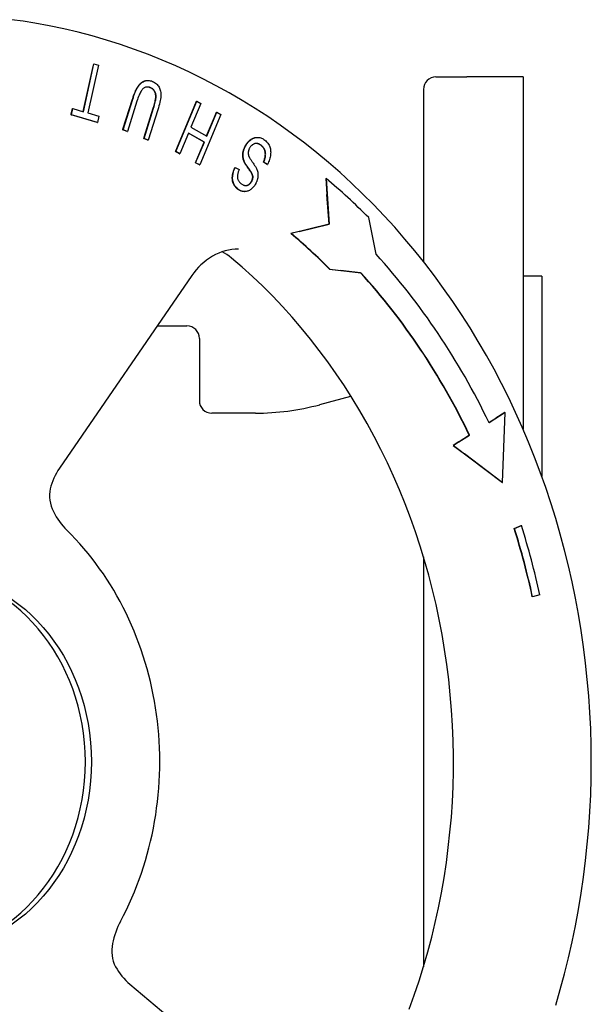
# Model space of a CAD drawing. Header units: millimetres. Extents: x 1087 to 3603, y 461 to 1487.
# Tile 20 of 20: x 1353 to 1445, y 1328 to 1486. Entities that reach past the tile are written whole.
import ezdxf

# ---------------------------------------------------------------- set-up
doc = ezdxf.new("R2010")
doc.units = ezdxf.units.MM
doc.layers.add('DETAIL', color=2, linetype='Continuous')

msp = doc.modelspace()

# ---------------------------------------------------------------- linework, layer by layer
at = {"layer": 'DETAIL'}
for p, q in [((1363.62, 1471.41), (1365.3, 1479.1)), ((1366, 1478.9), (1364.32, 1471.21)), ((1365.05, 1478.16), (1365.25, 1479.1)), ((1365.25, 1479.1), (1365.3, 1479.1)), ((1365.3, 1479.1), (1366, 1478.9)), ((1363.58, 1471.42), (1365.05, 1478.16)), ((1420.22, 1477), (1425.21, 1477)), ((1434.22, 1477), (1425.21, 1477)), ((1434.22, 1477), (1434.22, 1420.44)), ((1373.9, 1476.43), (1373.95, 1476.43)), ((1418.22, 1475), (1418.22, 1447.35)), ((1369.95, 1468.58), (1371.47, 1473.4)), ((1369.98, 1468.51), (1371.52, 1473.4)), ((1372.2, 1473.11), (1370.66, 1468.23)), ((1375.22, 1473.28), (1375.17, 1473.3)), ((1378.42, 1465.11), (1381.39, 1472.17)), ((1378.43, 1465.01), (1381.84, 1473.11)), ((1382.48, 1472.74), (1380.88, 1468.93)), ((1381.39, 1472.17), (1381.79, 1473.11)), ((1381.79, 1473.11), (1381.84, 1473.11)), ((1381.84, 1473.11), (1382.48, 1472.74)), ((1361.61, 1470.88), (1361.63, 1470.99)), ((1365.79, 1469.67), (1361.61, 1470.88)), ((1361.61, 1470.88), (1361.66, 1470.88)), ((1361.63, 1470.99), (1361.83, 1471.91)), ((1361.66, 1470.88), (1361.88, 1471.91)), ((1365.84, 1469.67), (1361.66, 1470.88)), ((1361.83, 1471.91), (1361.88, 1471.91)), ((1361.88, 1471.91), (1363.62, 1471.41)), ((1364.32, 1471.21), (1366.06, 1470.7)), ((1366.06, 1470.7), (1365.84, 1469.67)), ((1373.34, 1467.1), (1374.88, 1471.98)), ((1373.36, 1467.32), (1374.83, 1471.98)), ((1375.56, 1471.7), (1374.01, 1466.82)), ((1385.69, 1470.95), (1382.28, 1462.85)), ((1383.39, 1467.52), (1384.66, 1470.52)), ((1383.43, 1467.5), (1385.04, 1471.31)), ((1384.66, 1470.52), (1384.99, 1471.31)), ((1384.99, 1471.31), (1385.04, 1471.31)), ((1385.04, 1471.31), (1385.69, 1470.95)), ((1365.79, 1469.67), (1365.84, 1469.67)), ((1369.93, 1468.51), (1369.95, 1468.58)), ((1370.61, 1468.23), (1369.93, 1468.51)), ((1369.93, 1468.51), (1369.98, 1468.51)), ((1370.66, 1468.23), (1369.98, 1468.51)), ((1370.61, 1468.23), (1370.66, 1468.23)), ((1380.48, 1467.97), (1379.08, 1464.65)), ((1382.98, 1466.54), (1380.47, 1467.95)), ((1383.03, 1466.54), (1380.48, 1467.97)), ((1380.88, 1468.93), (1383.43, 1467.5)), ((1373.29, 1467.1), (1373.36, 1467.32)), ((1373.96, 1466.82), (1373.29, 1467.1)), ((1373.29, 1467.1), (1373.34, 1467.1)), ((1374.01, 1466.82), (1373.34, 1467.1)), ((1373.96, 1466.82), (1374.01, 1466.82)), ((1381.63, 1463.21), (1383.03, 1466.54)), ((1381.69, 1463.47), (1382.98, 1466.54)), ((1382.98, 1466.54), (1383.03, 1466.54)), ((1391.54, 1467.29), (1391.59, 1467.29)), ((1378.38, 1465.01), (1378.42, 1465.11)), ((1379.03, 1464.65), (1378.38, 1465.01)), ((1378.38, 1465.01), (1378.43, 1465.01)), ((1379.08, 1464.65), (1378.43, 1465.01)), ((1379.03, 1464.65), (1379.08, 1464.65)), ((1381.58, 1463.21), (1381.69, 1463.47)), ((1382.23, 1462.85), (1381.58, 1463.21)), ((1381.58, 1463.21), (1381.63, 1463.21)), ((1382.28, 1462.85), (1381.63, 1463.21)), ((1382.23, 1462.85), (1382.28, 1462.85)), ((1393.12, 1462.95), (1392.5, 1463.29)), ((1392.5, 1463.29), (1392.55, 1463.29)), ((1393.17, 1462.95), (1392.55, 1463.29)), ((1393.12, 1462.95), (1393.17, 1462.95)), ((1387.95, 1462.45), (1388, 1462.45)), ((1388, 1462.45), (1388.62, 1462.11)), ((1402.53, 1460.7), (1402.71, 1458.12)), ((1402.53, 1460.7), (1402.58, 1460.7)), ((1402.58, 1460.7), (1403.1, 1453.35)), ((1389.48, 1458.57), (1389.53, 1458.57)), ((1403.05, 1453.35), (1402.71, 1458.12)), ((1403.1, 1453.35), (1396.98, 1451.83)), ((1398.28, 1452.16), (1403.05, 1453.35)), ((1403.05, 1453.35), (1403.1, 1453.35)), ((1410.62, 1448.52), (1409.43, 1454.4)), ((1398.28, 1452.16), (1396.93, 1451.83)), ((1396.93, 1451.83), (1396.98, 1451.83)), ((1403.14, 1446.13), (1404.89, 1445.92)), ((1403.14, 1446.13), (1403.19, 1446.13)), ((1403.19, 1446.13), (1408.17, 1445.54)), ((1408.12, 1445.54), (1404.89, 1445.92)), ((1408.12, 1445.54), (1408.17, 1445.54)), ((1380.99, 1445.09), (1359.74, 1414.14)), ((1437.22, 1445), (1434.22, 1445)), ((1437.22, 1445), (1437.22, 1412.89)), ((1375.44, 1437), (1380.22, 1437)), ((1382.22, 1435), (1382.22, 1425)), ((1401.57, 1424.36), (1406.58, 1425.7)), ((1431.35, 1423.12), (1428.75, 1421.46)), ((1431.3, 1423.12), (1429.82, 1422.18)), ((1430.91, 1411.85), (1431.35, 1423.12)), ((1431.3, 1423.12), (1431.35, 1423.12)), ((1391.22, 1423), (1384.22, 1423)), ((1428.74, 1421.49), (1429.82, 1422.18)), ((1423.89, 1418.38), (1422.99, 1417.81)), ((1425.64, 1419.47), (1423.04, 1417.81)), ((1423.89, 1418.38), (1425.59, 1419.47)), ((1425.59, 1419.47), (1425.64, 1419.47)), ((1422.99, 1417.81), (1424.8, 1416.44)), ((1422.99, 1417.81), (1423.04, 1417.81)), ((1423.04, 1417.81), (1430.91, 1411.85)), ((1430.86, 1411.85), (1424.8, 1416.44)), ((1430.86, 1411.85), (1430.91, 1411.85)), ((1432.8, 1404.47), (1433.92, 1404.94)), ((1432.8, 1404.47), (1432.85, 1404.47)), ((1432.85, 1404.47), (1433.97, 1404.94)), ((1433.92, 1404.94), (1433.97, 1404.94)), ((1418.22, 1399.93), (1418.22, 1334.07)), ((1435.71, 1393.49), (1435.76, 1393.49)), ((1436.91, 1393.82), (1435.76, 1393.49)), ((1371.08, 1331.29), (1399.85, 1307.15))]:
    msp.add_line(p, q, dxfattribs=at)
at = {"layer": 'DETAIL', "flags": 128}
for points in [[(1355.8, 1485.62), (1353.94, 1485.92), (1352.07, 1486.18)], [(1439.47, 1327.93), (1440.2, 1330.45), (1440.88, 1332.98), (1441.52, 1335.54), (1442.1, 1338.1), (1442.63, 1340.69), (1443.12, 1343.28), (1443.55, 1345.89), (1443.93, 1348.5), (1444.26, 1351.13), (1444.54, 1353.76), (1444.77, 1356.4), (1444.95, 1359.05), (1445.08, 1361.69), (1445.15, 1364.35), (1445.18, 1367), (1445.15, 1369.65), (1445.08, 1372.3), (1444.95, 1374.95), (1444.77, 1377.59), (1444.54, 1380.23), (1444.26, 1382.87), (1443.93, 1385.49), (1443.55, 1388.11), (1443.12, 1390.72), (1442.63, 1393.31), (1442.1, 1395.89), (1441.52, 1398.46), (1440.88, 1401.01), (1440.2, 1403.55), (1439.47, 1406.07), (1438.69, 1408.57), (1437.86, 1411.05), (1436.99, 1413.51), (1436.07, 1415.95), (1435.1, 1418.36), (1434.08, 1420.75), (1433.02, 1423.11), (1431.91, 1425.45), (1430.76, 1427.76), (1429.56, 1430.04), (1428.32, 1432.28), (1427.03, 1434.5), (1425.7, 1436.68), (1424.33, 1438.83), (1422.92, 1440.95), (1421.46, 1443.03), (1419.97, 1445.07), (1418.43, 1447.07), (1416.86, 1449.04), (1415.25, 1450.96), (1413.6, 1452.85), (1411.91, 1454.69), (1410.19, 1456.49), (1408.43, 1458.24), (1406.64, 1459.95), (1404.82, 1461.62), (1402.96, 1463.24), (1401.07, 1464.81), (1399.15, 1466.33), (1397.2, 1467.81), (1395.22, 1469.23), (1393.21, 1470.61), (1391.18, 1471.93), (1389.12, 1473.2), (1387.03, 1474.42), (1384.92, 1475.58), (1382.79, 1476.7), (1380.63, 1477.75), (1378.46, 1478.75), (1376.26, 1479.7), (1374.05, 1480.59), (1371.82, 1481.42), (1369.57, 1482.19), (1367.31, 1482.91), (1365.03, 1483.57), (1362.74, 1484.17), (1360.44, 1484.72), (1358.12, 1485.2), (1355.8, 1485.62)], [(1371.47, 1473.4), (1371.52, 1473.54), (1371.57, 1473.69), (1371.61, 1473.83), (1371.66, 1473.96), (1371.71, 1474.09), (1371.76, 1474.22), (1371.8, 1474.34), (1371.85, 1474.46), (1371.9, 1474.57), (1371.95, 1474.68), (1371.99, 1474.79), (1372.04, 1474.89), (1372.09, 1474.99), (1372.14, 1475.08), (1372.19, 1475.17), (1372.23, 1475.25), (1372.28, 1475.34), (1372.33, 1475.41), (1372.38, 1475.49), (1372.43, 1475.56), (1372.48, 1475.63), (1372.54, 1475.7), (1372.59, 1475.76), (1372.65, 1475.82)], [(1371.52, 1473.4), (1371.62, 1473.71), (1371.72, 1474), (1371.83, 1474.27), (1371.93, 1474.52), (1372.03, 1474.76), (1372.13, 1474.97), (1372.24, 1475.17), (1372.34, 1475.35), (1372.44, 1475.51), (1372.56, 1475.66), (1372.67, 1475.8), (1372.8, 1475.92), (1372.93, 1476.04), (1373.06, 1476.14), (1373.21, 1476.22), (1373.35, 1476.3), (1373.51, 1476.36), (1373.66, 1476.4), (1373.83, 1476.43), (1373.99, 1476.43), (1374.16, 1476.42), (1374.34, 1476.39), (1374.52, 1476.34), (1374.7, 1476.27)], [(1374.44, 1475.23), (1374.31, 1475.28), (1374.19, 1475.32), (1374.08, 1475.34), (1373.97, 1475.36), (1373.86, 1475.36), (1373.75, 1475.36), (1373.65, 1475.35), (1373.55, 1475.32), (1373.46, 1475.29), (1373.36, 1475.24), (1373.28, 1475.19), (1373.19, 1475.12), (1373.11, 1475.04), (1373.03, 1474.94), (1372.94, 1474.83), (1372.86, 1474.71), (1372.78, 1474.56), (1372.7, 1474.4), (1372.61, 1474.23), (1372.53, 1474.04), (1372.45, 1473.83), (1372.36, 1473.6), (1372.28, 1473.36), (1372.2, 1473.11)], [(1372.65, 1475.82), (1372.69, 1475.87), (1372.74, 1475.91), (1372.78, 1475.95), (1372.83, 1475.99), (1372.88, 1476.03), (1372.92, 1476.07), (1372.97, 1476.11), (1373.02, 1476.14), (1373.07, 1476.17), (1373.12, 1476.2), (1373.17, 1476.23), (1373.23, 1476.26), (1373.28, 1476.29), (1373.33, 1476.31), (1373.39, 1476.34), (1373.44, 1476.36), (1373.5, 1476.37), (1373.56, 1476.39), (1373.61, 1476.4), (1373.67, 1476.41), (1373.73, 1476.42), (1373.79, 1476.43), (1373.84, 1476.43), (1373.9, 1476.43)], [(1373.92, 1475.36), (1373.91, 1475.36), (1373.91, 1475.36), (1373.91, 1475.36), (1373.9, 1475.36), (1373.9, 1475.36), (1373.89, 1475.36), (1373.89, 1475.36), (1373.89, 1475.36), (1373.88, 1475.36), (1373.88, 1475.36), (1373.87, 1475.36), (1373.87, 1475.36), (1373.87, 1475.36), (1373.86, 1475.36), (1373.86, 1475.36), (1373.85, 1475.36), (1373.85, 1475.36), (1373.85, 1475.36), (1373.84, 1475.36), (1373.84, 1475.36), (1373.83, 1475.36), (1373.83, 1475.36), (1373.83, 1475.36), (1373.82, 1475.36)], [(1374.39, 1475.23), (1374.37, 1475.24), (1374.35, 1475.25), (1374.33, 1475.26), (1374.3, 1475.26), (1374.28, 1475.27), (1374.26, 1475.28), (1374.24, 1475.29), (1374.22, 1475.29), (1374.2, 1475.3), (1374.18, 1475.3), (1374.16, 1475.31), (1374.15, 1475.32), (1374.13, 1475.32), (1374.11, 1475.33), (1374.09, 1475.33), (1374.07, 1475.33), (1374.05, 1475.34), (1374.03, 1475.34), (1374.01, 1475.35), (1373.99, 1475.35), (1373.97, 1475.35), (1373.95, 1475.35), (1373.94, 1475.36), (1373.92, 1475.36)], [(1374.7, 1476.27), (1374.87, 1476.19), (1375.04, 1476.1), (1375.19, 1476), (1375.32, 1475.89), (1375.45, 1475.77), (1375.56, 1475.64), (1375.66, 1475.51), (1375.75, 1475.36), (1375.83, 1475.21), (1375.89, 1475.04), (1375.94, 1474.87), (1375.98, 1474.7), (1376.01, 1474.51), (1376.03, 1474.31), (1376.03, 1474.11), (1376.03, 1473.9), (1376.01, 1473.68), (1375.98, 1473.44), (1375.94, 1473.19), (1375.89, 1472.92), (1375.82, 1472.64), (1375.74, 1472.34), (1375.66, 1472.03), (1375.56, 1471.7)], [(1374.67, 1475.07), (1374.66, 1475.08), (1374.65, 1475.09), (1374.63, 1475.1), (1374.62, 1475.1), (1374.61, 1475.11), (1374.6, 1475.12), (1374.59, 1475.13), (1374.58, 1475.13), (1374.57, 1475.14), (1374.56, 1475.15), (1374.55, 1475.15), (1374.53, 1475.16), (1374.52, 1475.17), (1374.51, 1475.17), (1374.5, 1475.18), (1374.49, 1475.19), (1374.47, 1475.19), (1374.46, 1475.2), (1374.45, 1475.2), (1374.44, 1475.21), (1374.42, 1475.21), (1374.41, 1475.22), (1374.4, 1475.23), (1374.39, 1475.23)], [(1374.88, 1471.98), (1374.96, 1472.25), (1375.03, 1472.49), (1375.09, 1472.73), (1375.15, 1472.94), (1375.19, 1473.15), (1375.22, 1473.33), (1375.25, 1473.5), (1375.26, 1473.65), (1375.27, 1473.79), (1375.27, 1473.93), (1375.26, 1474.06), (1375.24, 1474.18), (1375.21, 1474.3), (1375.18, 1474.42), (1375.14, 1474.53), (1375.09, 1474.64), (1375.03, 1474.73), (1374.97, 1474.83), (1374.9, 1474.91), (1374.82, 1474.99), (1374.74, 1475.06), (1374.64, 1475.12), (1374.54, 1475.18), (1374.44, 1475.23)], [(1374.83, 1471.98), (1374.9, 1472.22), (1374.97, 1472.44), (1375.02, 1472.65), (1375.07, 1472.85), (1375.12, 1473.03), (1375.15, 1473.2), (1375.18, 1473.36), (1375.2, 1473.51), (1375.21, 1473.64), (1375.22, 1473.77), (1375.22, 1473.89), (1375.21, 1474.01), (1375.2, 1474.12), (1375.18, 1474.23), (1375.16, 1474.33), (1375.12, 1474.44), (1375.09, 1474.53), (1375.04, 1474.63), (1375, 1474.71), (1374.94, 1474.8), (1374.88, 1474.87), (1374.81, 1474.95), (1374.74, 1475.01), (1374.67, 1475.07)], [(1389.39, 1463.45), (1389.35, 1463.55), (1389.31, 1463.65), (1389.28, 1463.76), (1389.26, 1463.86), (1389.24, 1463.96), (1389.22, 1464.06), (1389.21, 1464.16), (1389.2, 1464.26), (1389.19, 1464.36), (1389.19, 1464.46), (1389.2, 1464.56), (1389.2, 1464.67), (1389.22, 1464.77), (1389.23, 1464.87), (1389.25, 1464.97), (1389.28, 1465.07), (1389.3, 1465.17), (1389.33, 1465.28), (1389.37, 1465.38), (1389.41, 1465.48), (1389.45, 1465.58), (1389.49, 1465.68), (1389.54, 1465.79), (1389.6, 1465.89)], [(1389.44, 1463.45), (1389.4, 1463.55), (1389.36, 1463.65), (1389.33, 1463.76), (1389.31, 1463.86), (1389.29, 1463.96), (1389.27, 1464.06), (1389.26, 1464.16), (1389.25, 1464.26), (1389.24, 1464.36), (1389.24, 1464.46), (1389.25, 1464.56), (1389.25, 1464.67), (1389.27, 1464.77), (1389.28, 1464.87), (1389.3, 1464.97), (1389.33, 1465.07), (1389.35, 1465.17), (1389.38, 1465.28), (1389.42, 1465.38), (1389.46, 1465.48), (1389.5, 1465.58), (1389.54, 1465.68), (1389.59, 1465.79), (1389.64, 1465.89)], [(1389.6, 1465.89), (1389.63, 1465.95), (1389.66, 1466.01), (1389.7, 1466.07), (1389.74, 1466.13), (1389.78, 1466.19), (1389.81, 1466.24), (1389.85, 1466.3), (1389.9, 1466.35), (1389.94, 1466.41), (1389.98, 1466.46), (1390.02, 1466.51), (1390.07, 1466.56), (1390.11, 1466.61), (1390.16, 1466.65), (1390.21, 1466.7), (1390.25, 1466.74), (1390.3, 1466.79), (1390.35, 1466.83), (1390.4, 1466.87), (1390.45, 1466.91), (1390.51, 1466.95), (1390.56, 1466.98), (1390.61, 1467.02), (1390.66, 1467.05)], [(1389.64, 1465.89), (1389.73, 1466.04), (1389.82, 1466.18), (1389.92, 1466.31), (1390.02, 1466.44), (1390.12, 1466.56), (1390.24, 1466.68), (1390.35, 1466.79), (1390.48, 1466.89), (1390.6, 1466.98), (1390.73, 1467.06), (1390.86, 1467.13), (1390.99, 1467.18), (1391.12, 1467.23), (1391.26, 1467.26), (1391.4, 1467.28), (1391.54, 1467.29), (1391.67, 1467.29), (1391.81, 1467.28), (1391.94, 1467.25), (1392.08, 1467.22), (1392.21, 1467.17), (1392.34, 1467.11), (1392.46, 1467.04), (1392.59, 1466.95)], [(1392.13, 1466.03), (1392.04, 1466.09), (1391.95, 1466.14), (1391.87, 1466.19), (1391.78, 1466.22), (1391.69, 1466.25), (1391.6, 1466.28), (1391.51, 1466.29), (1391.42, 1466.3), (1391.33, 1466.3), (1391.24, 1466.3), (1391.16, 1466.28), (1391.08, 1466.26), (1391, 1466.24), (1390.92, 1466.2), (1390.84, 1466.16), (1390.77, 1466.11), (1390.7, 1466.06), (1390.63, 1466), (1390.56, 1465.94), (1390.5, 1465.87), (1390.44, 1465.8), (1390.38, 1465.72), (1390.33, 1465.64), (1390.28, 1465.55)], [(1390.66, 1467.05), (1390.7, 1467.07), (1390.73, 1467.09), (1390.77, 1467.11), (1390.8, 1467.12), (1390.84, 1467.14), (1390.88, 1467.16), (1390.91, 1467.17), (1390.95, 1467.18), (1390.98, 1467.2), (1391.02, 1467.21), (1391.05, 1467.22), (1391.09, 1467.23), (1391.13, 1467.24), (1391.16, 1467.25), (1391.2, 1467.26), (1391.24, 1467.26), (1391.27, 1467.27), (1391.31, 1467.28), (1391.35, 1467.28), (1391.39, 1467.29), (1391.42, 1467.29), (1391.46, 1467.29), (1391.5, 1467.29), (1391.54, 1467.29)], [(1392.08, 1466.03), (1392.05, 1466.05), (1392.02, 1466.07), (1391.99, 1466.09), (1391.96, 1466.11), (1391.93, 1466.13), (1391.89, 1466.15), (1391.86, 1466.16), (1391.83, 1466.18), (1391.8, 1466.19), (1391.77, 1466.21), (1391.74, 1466.22), (1391.71, 1466.23), (1391.68, 1466.24), (1391.65, 1466.25), (1391.62, 1466.26), (1391.58, 1466.27), (1391.55, 1466.28), (1391.52, 1466.28), (1391.49, 1466.29), (1391.46, 1466.29), (1391.43, 1466.3), (1391.4, 1466.3), (1391.36, 1466.3), (1391.33, 1466.3)], [(1392.5, 1463.29), (1392.56, 1463.44), (1392.62, 1463.58), (1392.67, 1463.72), (1392.71, 1463.86), (1392.75, 1463.99), (1392.78, 1464.12), (1392.8, 1464.25), (1392.82, 1464.37), (1392.82, 1464.48), (1392.83, 1464.6), (1392.82, 1464.72), (1392.8, 1464.83), (1392.78, 1464.95), (1392.75, 1465.07), (1392.72, 1465.18), (1392.67, 1465.29), (1392.62, 1465.4), (1392.56, 1465.51), (1392.5, 1465.61), (1392.43, 1465.7), (1392.35, 1465.79), (1392.27, 1465.88), (1392.17, 1465.96), (1392.08, 1466.03)], [(1392.55, 1463.29), (1392.61, 1463.44), (1392.67, 1463.58), (1392.72, 1463.72), (1392.76, 1463.86), (1392.8, 1463.99), (1392.83, 1464.12), (1392.85, 1464.25), (1392.87, 1464.37), (1392.87, 1464.48), (1392.88, 1464.6), (1392.87, 1464.72), (1392.85, 1464.83), (1392.83, 1464.95), (1392.8, 1465.07), (1392.77, 1465.18), (1392.72, 1465.29), (1392.67, 1465.4), (1392.61, 1465.51), (1392.55, 1465.61), (1392.48, 1465.7), (1392.4, 1465.79), (1392.32, 1465.88), (1392.22, 1465.96), (1392.13, 1466.03)], [(1392.59, 1466.95), (1392.74, 1466.84), (1392.88, 1466.72), (1393.01, 1466.59), (1393.13, 1466.46), (1393.23, 1466.33), (1393.33, 1466.19), (1393.41, 1466.04), (1393.48, 1465.9), (1393.54, 1465.74), (1393.59, 1465.58), (1393.63, 1465.42), (1393.66, 1465.25), (1393.67, 1465.07), (1393.68, 1464.89), (1393.67, 1464.7), (1393.66, 1464.51), (1393.63, 1464.32), (1393.6, 1464.12), (1393.55, 1463.93), (1393.49, 1463.73), (1393.43, 1463.54), (1393.35, 1463.34), (1393.27, 1463.15), (1393.17, 1462.95)], [(1390.28, 1465.55), (1390.25, 1465.49), (1390.22, 1465.43), (1390.2, 1465.37), (1390.17, 1465.31), (1390.15, 1465.25), (1390.13, 1465.19), (1390.12, 1465.13), (1390.1, 1465.07), (1390.09, 1465.01), (1390.08, 1464.95), (1390.08, 1464.89), (1390.07, 1464.83), (1390.07, 1464.77), (1390.07, 1464.71), (1390.08, 1464.65), (1390.08, 1464.59), (1390.09, 1464.53), (1390.11, 1464.47), (1390.12, 1464.4), (1390.14, 1464.34), (1390.16, 1464.28), (1390.19, 1464.21), (1390.22, 1464.15), (1390.25, 1464.08)], [(1390.78, 1461.03), (1390.77, 1461.09), (1390.75, 1461.17), (1390.73, 1461.25), (1390.7, 1461.33), (1390.66, 1461.43), (1390.61, 1461.52), (1390.55, 1461.63), (1390.49, 1461.73), (1390.41, 1461.85), (1390.33, 1461.97), (1390.24, 1462.1), (1390.15, 1462.23), (1390.05, 1462.36), (1389.96, 1462.49), (1389.88, 1462.61), (1389.8, 1462.73), (1389.73, 1462.84), (1389.66, 1462.94), (1389.6, 1463.04), (1389.54, 1463.14), (1389.5, 1463.22), (1389.45, 1463.31), (1389.42, 1463.38), (1389.39, 1463.45)], [(1390.83, 1461.03), (1390.82, 1461.09), (1390.8, 1461.17), (1390.78, 1461.25), (1390.75, 1461.33), (1390.71, 1461.43), (1390.66, 1461.52), (1390.6, 1461.63), (1390.53, 1461.73), (1390.46, 1461.85), (1390.38, 1461.97), (1390.29, 1462.1), (1390.2, 1462.23), (1390.1, 1462.36), (1390.01, 1462.49), (1389.93, 1462.61), (1389.85, 1462.73), (1389.78, 1462.84), (1389.71, 1462.94), (1389.65, 1463.04), (1389.59, 1463.14), (1389.55, 1463.22), (1389.5, 1463.31), (1389.47, 1463.38), (1389.44, 1463.45)], [(1390.25, 1464.08), (1390.27, 1464.04), (1390.3, 1463.98), (1390.33, 1463.93), (1390.37, 1463.86), (1390.42, 1463.79), (1390.47, 1463.71), (1390.52, 1463.63), (1390.58, 1463.54), (1390.65, 1463.44), (1390.72, 1463.34), (1390.79, 1463.23), (1390.87, 1463.12), (1390.96, 1463), (1391.03, 1462.89), (1391.1, 1462.78), (1391.17, 1462.68), (1391.23, 1462.58), (1391.28, 1462.48), (1391.34, 1462.39), (1391.38, 1462.3), (1391.42, 1462.22), (1391.46, 1462.14), (1391.49, 1462.06), (1391.51, 1461.99)], [(1387.62, 1460.04), (1387.6, 1460.13), (1387.57, 1460.22), (1387.55, 1460.31), (1387.54, 1460.4), (1387.52, 1460.5), (1387.52, 1460.6), (1387.51, 1460.69), (1387.51, 1460.79), (1387.51, 1460.89), (1387.52, 1461), (1387.53, 1461.1), (1387.54, 1461.2), (1387.56, 1461.31), (1387.58, 1461.41), (1387.6, 1461.52), (1387.63, 1461.62), (1387.66, 1461.72), (1387.69, 1461.83), (1387.72, 1461.93), (1387.76, 1462.04), (1387.8, 1462.14), (1387.85, 1462.24), (1387.89, 1462.35), (1387.95, 1462.45)], [(1388.51, 1458.92), (1388.39, 1459.01), (1388.27, 1459.11), (1388.16, 1459.22), (1388.06, 1459.33), (1387.97, 1459.45), (1387.89, 1459.58), (1387.81, 1459.71), (1387.75, 1459.84), (1387.69, 1459.98), (1387.65, 1460.13), (1387.61, 1460.28), (1387.58, 1460.43), (1387.57, 1460.59), (1387.56, 1460.75), (1387.56, 1460.91), (1387.58, 1461.08), (1387.6, 1461.26), (1387.63, 1461.43), (1387.67, 1461.6), (1387.72, 1461.77), (1387.77, 1461.94), (1387.84, 1462.11), (1387.91, 1462.28), (1388, 1462.45)], [(1388.62, 1462.11), (1388.57, 1461.98), (1388.52, 1461.86), (1388.48, 1461.74), (1388.44, 1461.62), (1388.41, 1461.51), (1388.38, 1461.39), (1388.36, 1461.29), (1388.35, 1461.18), (1388.34, 1461.07), (1388.34, 1460.97), (1388.34, 1460.87), (1388.35, 1460.78), (1388.37, 1460.69), (1388.39, 1460.59), (1388.42, 1460.51), (1388.46, 1460.42), (1388.5, 1460.34), (1388.54, 1460.26), (1388.6, 1460.18), (1388.66, 1460.1), (1388.73, 1460.03), (1388.8, 1459.96), (1388.88, 1459.89), (1388.97, 1459.83)], [(1391.51, 1461.99), (1391.54, 1461.91), (1391.57, 1461.82), (1391.59, 1461.73), (1391.6, 1461.64), (1391.62, 1461.55), (1391.63, 1461.47), (1391.64, 1461.38), (1391.64, 1461.29), (1391.64, 1461.2), (1391.64, 1461.11), (1391.63, 1461.02), (1391.63, 1460.93), (1391.61, 1460.84), (1391.6, 1460.75), (1391.58, 1460.66), (1391.56, 1460.57), (1391.53, 1460.48), (1391.5, 1460.39), (1391.47, 1460.3), (1391.44, 1460.21), (1391.4, 1460.13), (1391.36, 1460.04), (1391.32, 1459.95), (1391.28, 1459.86)], [(1388.46, 1458.92), (1388.41, 1458.95), (1388.36, 1458.99), (1388.32, 1459.03), (1388.27, 1459.07), (1388.23, 1459.11), (1388.18, 1459.15), (1388.14, 1459.19), (1388.1, 1459.24), (1388.06, 1459.28), (1388.02, 1459.32), (1387.98, 1459.37), (1387.95, 1459.42), (1387.91, 1459.46), (1387.88, 1459.51), (1387.85, 1459.56), (1387.82, 1459.61), (1387.79, 1459.66), (1387.76, 1459.71), (1387.74, 1459.77), (1387.71, 1459.82), (1387.69, 1459.87), (1387.66, 1459.93), (1387.64, 1459.98), (1387.62, 1460.04)], [(1391.28, 1459.86), (1391.2, 1459.72), (1391.11, 1459.58), (1391.02, 1459.46), (1390.92, 1459.33), (1390.82, 1459.22), (1390.72, 1459.11), (1390.61, 1459.01), (1390.49, 1458.92), (1390.38, 1458.84), (1390.26, 1458.76), (1390.14, 1458.7), (1390.01, 1458.65), (1389.89, 1458.62), (1389.76, 1458.59), (1389.63, 1458.57), (1389.5, 1458.57), (1389.37, 1458.58), (1389.25, 1458.6), (1389.12, 1458.63), (1388.99, 1458.66), (1388.87, 1458.71), (1388.75, 1458.77), (1388.63, 1458.84), (1388.51, 1458.92)], [(1388.97, 1459.83), (1389.06, 1459.77), (1389.15, 1459.71), (1389.24, 1459.66), (1389.32, 1459.62), (1389.41, 1459.59), (1389.49, 1459.57), (1389.57, 1459.55), (1389.65, 1459.54), (1389.73, 1459.54), (1389.81, 1459.55), (1389.88, 1459.56), (1389.96, 1459.59), (1390.03, 1459.61), (1390.1, 1459.65), (1390.16, 1459.68), (1390.23, 1459.73), (1390.29, 1459.77), (1390.35, 1459.82), (1390.4, 1459.88), (1390.46, 1459.94), (1390.51, 1460), (1390.56, 1460.07), (1390.6, 1460.14), (1390.65, 1460.21)], [(1389.68, 1459.54), (1389.73, 1459.55), (1389.77, 1459.55), (1389.82, 1459.56), (1389.87, 1459.57), (1389.91, 1459.59), (1389.96, 1459.61), (1390, 1459.63), (1390.05, 1459.65), (1390.09, 1459.67), (1390.13, 1459.69), (1390.17, 1459.72), (1390.21, 1459.75), (1390.25, 1459.78), (1390.28, 1459.81), (1390.32, 1459.84), (1390.35, 1459.88), (1390.39, 1459.91), (1390.42, 1459.95), (1390.45, 1459.99), (1390.48, 1460.03), (1390.51, 1460.07), (1390.54, 1460.12), (1390.57, 1460.17), (1390.6, 1460.21)], [(1390.6, 1460.21), (1390.62, 1460.25), (1390.63, 1460.28), (1390.65, 1460.32), (1390.67, 1460.35), (1390.68, 1460.39), (1390.69, 1460.42), (1390.71, 1460.45), (1390.72, 1460.49), (1390.73, 1460.52), (1390.74, 1460.56), (1390.75, 1460.59), (1390.76, 1460.62), (1390.76, 1460.66), (1390.77, 1460.69), (1390.77, 1460.73), (1390.78, 1460.76), (1390.78, 1460.79), (1390.79, 1460.83), (1390.79, 1460.86), (1390.79, 1460.89), (1390.79, 1460.93), (1390.79, 1460.96), (1390.79, 1460.99), (1390.78, 1461.03)], [(1390.65, 1460.21), (1390.67, 1460.25), (1390.68, 1460.28), (1390.7, 1460.32), (1390.71, 1460.35), (1390.73, 1460.39), (1390.74, 1460.42), (1390.76, 1460.45), (1390.77, 1460.49), (1390.78, 1460.52), (1390.79, 1460.56), (1390.8, 1460.59), (1390.81, 1460.62), (1390.81, 1460.66), (1390.82, 1460.69), (1390.82, 1460.73), (1390.83, 1460.76), (1390.83, 1460.79), (1390.84, 1460.83), (1390.84, 1460.86), (1390.84, 1460.89), (1390.84, 1460.93), (1390.84, 1460.96), (1390.84, 1460.99), (1390.83, 1461.03)], [(1389.48, 1458.57), (1389.44, 1458.57), (1389.39, 1458.57), (1389.35, 1458.58), (1389.31, 1458.58), (1389.26, 1458.59), (1389.22, 1458.59), (1389.17, 1458.6), (1389.13, 1458.61), (1389.09, 1458.62), (1389.04, 1458.63), (1389, 1458.64), (1388.96, 1458.66), (1388.92, 1458.67), (1388.87, 1458.69), (1388.83, 1458.71), (1388.79, 1458.73), (1388.75, 1458.75), (1388.71, 1458.77), (1388.67, 1458.79), (1388.62, 1458.81), (1388.58, 1458.84), (1388.54, 1458.86), (1388.5, 1458.89), (1388.46, 1458.92)], [(1388.5, 1449.35), (1387.97, 1449.33), (1387.44, 1449.28), (1386.9, 1449.18), (1386.37, 1449.05), (1385.85, 1448.89), (1385.33, 1448.68), (1384.82, 1448.45), (1384.32, 1448.18), (1383.83, 1447.88), (1383.37, 1447.56), (1382.92, 1447.2), (1382.48, 1446.82), (1382.07, 1446.42), (1381.69, 1446), (1381.32, 1445.55), (1380.99, 1445.09)], [(1387.41, 1447.91), (1387.03, 1448.21), (1386.65, 1448.47), (1386.26, 1448.7), (1385.88, 1448.9)], [(1415.93, 1327.29), (1416.75, 1329.55), (1417.52, 1331.84), (1418.24, 1334.15), (1418.92, 1336.48), (1419.54, 1338.83), (1420.11, 1341.2), (1420.63, 1343.58), (1421.11, 1345.98), (1421.53, 1348.39), (1421.9, 1350.81), (1422.21, 1353.24), (1422.48, 1355.68), (1422.7, 1358.12), (1422.86, 1360.57), (1422.97, 1363.03), (1423.03, 1365.48), (1423.03, 1367.94), (1422.99, 1370.4), (1422.89, 1372.86), (1422.74, 1375.31), (1422.53, 1377.75), (1422.28, 1380.2), (1421.97, 1382.63), (1421.62, 1385.05), (1421.21, 1387.46), (1420.75, 1389.86), (1420.24, 1392.25), (1419.68, 1394.62), (1419.06, 1396.97), (1418.4, 1399.31), (1417.69, 1401.62), (1416.93, 1403.92), (1416.12, 1406.19), (1415.27, 1408.44), (1414.36, 1410.66), (1413.41, 1412.85), (1412.42, 1415.02), (1411.38, 1417.16), (1410.29, 1419.27), (1409.16, 1421.35), (1407.98, 1423.39), (1406.77, 1425.4), (1405.51, 1427.38), (1404.21, 1429.32), (1402.86, 1431.22), (1401.48, 1433.08), (1400.06, 1434.9), (1398.6, 1436.68), (1397.11, 1438.42), (1395.58, 1440.11), (1394.01, 1441.76), (1392.41, 1443.37), (1390.78, 1444.93), (1389.11, 1446.44), (1387.41, 1447.91)], [(1382.22, 1425), (1382.26, 1424.61), (1382.37, 1424.23), (1382.56, 1423.89), (1382.8, 1423.58), (1383.11, 1423.33), (1383.45, 1423.15), (1383.83, 1423.04), (1384.22, 1423)], [(1359.74, 1414.14), (1359.49, 1413.76), (1359.26, 1413.36), (1359.05, 1412.96), (1358.85, 1412.55), (1358.67, 1412.13), (1358.52, 1411.71), (1358.38, 1411.28), (1358.27, 1410.86)], [(1358.27, 1410.86), (1358.19, 1410.41), (1358.15, 1409.94), (1358.16, 1409.47), (1358.22, 1409), (1358.31, 1408.53), (1358.44, 1408.08), (1358.6, 1407.63), (1358.79, 1407.19), (1359, 1406.77), (1359.24, 1406.36), (1359.49, 1405.96), (1359.76, 1405.58), (1360.04, 1405.21), (1360.33, 1404.86), (1360.63, 1404.53), (1360.93, 1404.22)], [(1369.56, 1341.38), (1370.04, 1342.31), (1370.51, 1343.25), (1370.96, 1344.21), (1371.39, 1345.17), (1371.8, 1346.14), (1372.19, 1347.13), (1372.56, 1348.12), (1372.92, 1349.12), (1373.25, 1350.13), (1373.56, 1351.15), (1373.86, 1352.18), (1374.13, 1353.21), (1374.39, 1354.25), (1374.62, 1355.3), (1374.84, 1356.35), (1375.03, 1357.41), (1375.21, 1358.47), (1375.36, 1359.54), (1375.49, 1360.6), (1375.61, 1361.68), (1375.7, 1362.75), (1375.77, 1363.83), (1375.82, 1364.91), (1375.85, 1365.99), (1375.86, 1367.07), (1375.85, 1368.15), (1375.81, 1369.23), (1375.76, 1370.3), (1375.69, 1371.38), (1375.59, 1372.46), (1375.48, 1373.53), (1375.34, 1374.6), (1375.19, 1375.66), (1375.01, 1376.72), (1374.81, 1377.78), (1374.6, 1378.83), (1374.36, 1379.88), (1374.1, 1380.91), (1373.82, 1381.95), (1373.53, 1382.97), (1373.21, 1383.99), (1372.87, 1385), (1372.52, 1386), (1372.14, 1386.99), (1371.75, 1387.98), (1371.33, 1388.95), (1370.9, 1389.91), (1370.45, 1390.86), (1369.98, 1391.8), (1369.5, 1392.73), (1368.99, 1393.64), (1368.47, 1394.55), (1367.93, 1395.43), (1367.38, 1396.31), (1366.8, 1397.17), (1366.21, 1398.02), (1365.61, 1398.85), (1364.98, 1399.66), (1364.35, 1400.47), (1363.69, 1401.25), (1363.02, 1402.02), (1362.34, 1402.77), (1361.64, 1403.5), (1360.93, 1404.22)], [(1369.56, 1341.38), (1369.35, 1340.97), (1369.15, 1340.55), (1368.96, 1340.11), (1368.79, 1339.66), (1368.63, 1339.21), (1368.49, 1338.75), (1368.38, 1338.28), (1368.29, 1337.81), (1368.22, 1337.34), (1368.18, 1336.87), (1368.18, 1336.39), (1368.21, 1335.92), (1368.29, 1335.44), (1368.4, 1334.98), (1368.56, 1334.53), (1368.77, 1334.09)], [(1368.77, 1334.09), (1369, 1333.7), (1369.25, 1333.32), (1369.51, 1332.95), (1369.79, 1332.58), (1370.09, 1332.24), (1370.41, 1331.91), (1370.73, 1331.59), (1371.08, 1331.29)]]:
    msp.add_lwpolyline(points, dxfattribs=at)
at = {"layer": 'DETAIL'}
for centre, radius, start, end in [((1420.23, 1474.99), 2.01, 90.2103, 179.7794), ((1380.22, 1435), 2, 0, 90), ((1391.11, 1463.86), 40.87, 270.16, 284.8405)]:
    msp.add_arc(centre, radius, start, end, dxfattribs=at)
for centre, major_axis, start_param, end_param in [((1343.52, 1367.01), (0, 115.85), 5.567051, 5.654317), ((1343.47, 1367.01), (0, -104.88), 2.425458, 2.512725), ((1343.52, 1367.01), (0, -104.88), 2.425458, 2.512725), ((1343.52, 1367.01), (0, 112.42), 5.217985, 5.523418), ((1343.47, 1367.01), (0, 108.31), 5.217985, 5.523418), ((1343.52, 1367.01), (0, -108.31), 2.076392, 2.381825), ((1343.47, 1367.01), (0, 109.68), 4.956186, 5.060905), ((1343.52, 1367.01), (0, 109.68), 4.956186, 5.060905), ((1343.52, 1367.01), (0, -111.05), 1.814593, 1.919313), ((1337.48, 1367), (0, -30.5), 0.018887, 3.122706)]:
    msp.add_ellipse(centre, major_axis=major_axis, ratio=0.866525, start_param=start_param, end_param=end_param, dxfattribs=at)
msp.add_ellipse((1338.47, 1367), major_axis=(0, -30.5), ratio=0.866525, dxfattribs=at)

doc.saveas('drawing.dxf')
